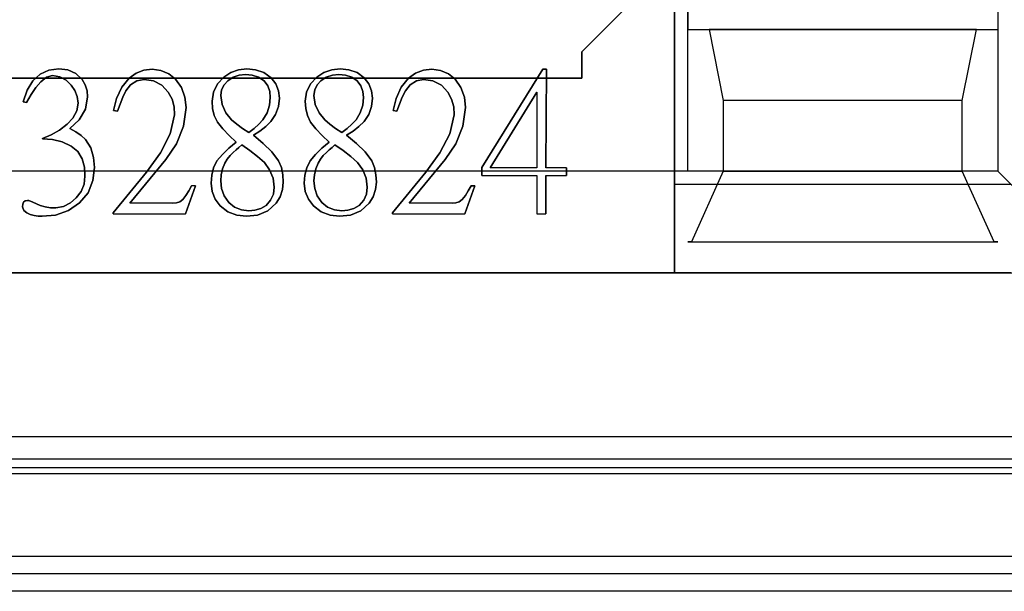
# Model space of a CAD drawing. Header units: millimetres. Extents: x 0 to 1524, y 0 to 1016.
# Tile 148 of 256: x 698.59 to 704.16, y 407.71 to 410.94. Entities that reach past the tile are written whole.
import ezdxf

# ---------------------------------------------------------------- set-up
doc = ezdxf.new("R2010")
doc.units = ezdxf.units.MM
doc.header["$LTSCALE"] = 83.82
doc.layers.get('0').update_dxf_attribs({"linetype": 'CONTINUOUS'})

msp = doc.modelspace()

# ---------------------------------------------------------------- linework, layer by layer
at = {"color": 7, "linetype": 'CONTINUOUS'}
for p, q in [((702.3694, 411.3567), (701.7694, 410.7567)), ((701.7694, 410.7567), (702.3694, 411.3567)), ((702.2944, 410.0067), (702.2944, 411.1067)), ((702.3694, 410.0817), (702.3694, 411.0817)), ((702.3694, 411.0817), (702.3694, 410.8817)), ((702.3694, 410.8817), (704.1194, 410.8817)), ((702.4894, 410.8817), (702.5694, 410.4817)), ((703.9994, 410.8817), (702.4894, 410.8817)), ((703.9194, 410.4817), (703.9994, 410.8817)), ((704.1194, 410.8817), (704.1194, 410.0817)), ((701.7694, 410.7567), (701.7694, 410.6067)), ((701.7694, 410.6067), (701.7694, 410.7567)), ((701.5499, 410.6577), (701.5712, 410.6577)), ((701.5712, 410.6577), (701.5499, 410.6577)), ((701.5712, 410.6577), (701.5675, 410.1005)), ((701.5675, 410.1005), (701.5712, 410.6577)), ((701.7694, 410.6067), (697.8194, 410.6067)), ((697.8194, 410.6067), (701.7694, 410.6067)), ((698.6334, 410.4693), (698.6139, 410.4737)), ((698.6139, 410.4737), (698.6334, 410.4693)), ((702.5694, 410.4817), (702.5694, 410.0817)), ((703.9194, 410.0817), (703.9194, 410.4817)), ((699.1466, 410.4203), (699.1248, 410.4236)), ((699.1248, 410.4236), (699.1466, 410.4203)), ((700.7253, 410.4203), (700.7035, 410.4236)), ((700.7035, 410.4236), (700.7253, 410.4203)), ((698.7227, 410.2636), (698.7227, 410.2668)), ((698.7227, 410.2668), (698.7227, 410.2636)), ((701.2057, 410.0579), (701.2057, 410.1026)), ((701.2057, 410.1026), (701.2057, 410.0579)), ((701.6828, 410.1005), (701.6828, 410.0579)), ((701.6828, 410.0579), (701.6828, 410.1005)), ((704.1194, 410.0817), (702.3694, 410.0817)), ((702.5694, 410.0817), (702.3894, 409.6817)), ((704.0994, 409.6817), (703.9194, 410.0817)), ((701.5675, 410.0579), (701.5675, 409.8402)), ((701.5675, 409.8402), (701.5675, 410.0579)), ((699.5874, 409.9992), (699.5308, 409.8402)), ((699.5308, 409.8402), (699.5874, 409.9992)), ((701.1443, 409.9992), (701.1661, 409.9992)), ((701.1661, 409.9992), (701.1443, 409.9992)), ((704.1944, 410.0067), (702.2944, 410.0067)), ((699.1216, 409.8402), (699.1216, 409.8457)), ((699.1216, 409.8457), (699.1216, 409.8402)), ((700.7003, 409.8402), (700.7003, 409.8457)), ((700.7003, 409.8457), (700.7003, 409.8402)), ((702.3694, 409.6817), (704.1194, 409.6817)), ((702.3894, 409.6817), (702.3694, 409.6817)), ((704.1194, 409.6817), (704.0994, 409.6817)), ((695.1944, 409.5067), (704.3944, 409.5067)), ((693.7944, 408.4067), (705.7944, 408.4067)), ((705.7169, 408.4541), (693.8719, 408.4541))]:
    msp.add_line(p, q, dxfattribs=at)
at = {"color": 6, "linetype": 'CONTINUOUS'}
for p, q in [((702.2944, 411.1067), (702.2944, 409.5067)), ((704.1194, 411.0817), (704.1194, 410.0817)), ((704.1194, 411.0817), (704.1194, 410.8817)), ((701.2057, 410.1026), (701.5499, 410.6577)), ((701.5499, 410.6577), (701.2057, 410.1026)), ((701.2525, 410.1005), (701.5159, 410.528)), ((701.5159, 410.528), (701.2525, 410.1005)), ((701.5159, 410.528), (701.5159, 410.1005)), ((701.5159, 410.528), (701.5159, 410.1005)), ((703.9194, 410.4817), (702.5694, 410.4817)), ((699.4198, 410.1483), (699.2162, 409.9002)), ((699.2162, 409.9002), (699.4198, 410.1483)), ((700.9986, 410.1483), (700.7949, 409.9002)), ((700.7949, 409.9002), (700.9986, 410.1483)), ((702.3694, 410.0817), (697.2194, 410.0817)), ((699.1216, 409.8457), (699.311, 410.0764)), ((699.311, 410.0764), (699.1216, 409.8457)), ((700.7003, 409.8457), (700.8897, 410.0764)), ((700.8897, 410.0764), (700.7003, 409.8457)), ((701.5159, 410.1005), (701.2525, 410.1005)), ((701.5159, 410.1005), (701.2525, 410.1005)), ((701.6828, 410.1005), (701.5675, 410.1005)), ((701.6828, 410.1005), (701.5675, 410.1005)), ((704.1194, 410.0817), (702.3694, 410.0817)), ((702.5694, 410.0817), (703.9194, 410.0817)), ((704.1194, 410.0817), (705.6194, 408.5817)), ((701.2057, 410.0579), (701.5159, 410.0579)), ((701.2057, 410.0579), (701.5159, 410.0579)), ((701.5159, 410.0579), (701.5159, 409.8402)), ((701.5159, 410.0579), (701.5159, 409.8402)), ((701.5675, 410.0579), (701.6828, 410.0579)), ((701.5675, 410.0579), (701.6828, 410.0579)), ((699.5874, 409.9992), (699.5656, 409.9992)), ((699.5874, 409.9992), (699.5656, 409.9992)), ((701.1661, 409.9992), (701.1095, 409.8402)), ((701.1095, 409.8402), (701.1661, 409.9992)), ((702.2944, 409.5067), (702.2944, 410.0067)), ((699.46, 409.9002), (699.2162, 409.9002)), ((699.46, 409.9002), (699.2162, 409.9002)), ((701.0387, 409.9002), (700.7949, 409.9002)), ((701.0387, 409.9002), (700.7949, 409.9002)), ((699.1216, 409.8402), (699.5308, 409.8402)), ((699.1216, 409.8402), (699.5308, 409.8402)), ((700.7003, 409.8402), (701.1095, 409.8402)), ((700.7003, 409.8402), (701.1095, 409.8402)), ((701.5159, 409.8402), (701.5675, 409.8402)), ((701.5159, 409.8402), (701.5675, 409.8402)), ((702.3894, 409.6817), (704.0994, 409.6817)), ((702.2944, 409.5067), (697.2944, 409.5067)), ((704.1944, 409.5067), (702.2944, 409.5067)), ((693.9694, 408.5817), (705.6194, 408.5817)), ((693.7894, 408.3717), (705.7994, 408.3717)), ((693.2939, 407.9062), (706.2949, 407.9062)), ((706.2949, 407.8062), (693.2939, 407.8062)), ((706.3944, 407.7067), (693.1944, 407.7067))]:
    msp.add_line(p, q, dxfattribs=at)
for points in [[(698.6139, 410.4737), (698.6374, 410.5392), (698.669, 410.5912), (698.7098, 410.6294), (698.7594, 410.6523), (698.8162, 410.6597)], [(698.8162, 410.6597), (698.7596, 410.6523), (698.71, 410.6295), (698.669, 410.5912), (698.6373, 410.5391), (698.6139, 410.4737)], [(698.8162, 410.6597), (698.8657, 410.6541), (698.9117, 410.6342), (698.9479, 410.5988)], [(698.9479, 410.5988), (698.9117, 410.6342), (698.8657, 410.6541), (698.8162, 410.6597)], [(699.213, 410.6075), (699.2519, 410.6353), (699.2964, 410.6522), (699.3436, 410.6577)], [(699.3436, 410.6577), (699.2964, 410.6522), (699.2519, 410.6353), (699.213, 410.6075)], [(699.7468, 410.613), (699.7866, 410.639), (699.8314, 410.6547), (699.8785, 410.6597)], [(699.8785, 410.6597), (699.8314, 410.6547), (699.7866, 410.639), (699.7468, 410.613)], [(699.8709, 410.6272), (699.9082, 410.6239), (699.9441, 410.6124), (699.9754, 410.5912)], [(699.9754, 410.5912), (699.9441, 410.6124), (699.9082, 410.6239), (699.8709, 410.6272)], [(699.8785, 410.6597), (699.9274, 410.6549), (699.974, 410.6387), (700.0146, 410.6098)], [(700.0146, 410.6098), (699.974, 410.6387), (699.9274, 410.6549), (699.8785, 410.6597)], [(700.273, 410.613), (700.3129, 410.639), (700.3577, 410.6547), (700.4048, 410.6597)], [(700.4048, 410.6597), (700.3577, 410.6547), (700.3129, 410.639), (700.273, 410.613)], [(700.4048, 410.6597), (700.4536, 410.6549), (700.5003, 410.6387), (700.5408, 410.6098)], [(700.5408, 410.6098), (700.5003, 410.6387), (700.4536, 410.6549), (700.4048, 410.6597)], [(700.7917, 410.6075), (700.8306, 410.6353), (700.8751, 410.6522), (700.9223, 410.6577)], [(700.9223, 410.6577), (700.8751, 410.6522), (700.8306, 410.6353), (700.7917, 410.6075)], [(700.9223, 410.6577), (700.9711, 410.6514), (701.0161, 410.632), (701.054, 410.6011)], [(701.054, 410.6011), (701.0161, 410.632), (700.9711, 410.6514), (700.9223, 410.6577)], [(698.7804, 410.6217), (698.7453, 410.6119), (698.7133, 410.5871), (698.6849, 410.5539), (698.6586, 410.5142), (698.6334, 410.4693)], [(698.6334, 410.4693), (698.6585, 410.5142), (698.6849, 410.5538), (698.7133, 410.5871), (698.7453, 410.6119), (698.7804, 410.6217)], [(698.925, 410.4661), (698.92, 410.5033), (698.9058, 410.5378), (698.8849, 410.5683)], [(698.8849, 410.5683), (698.9058, 410.5378), (698.92, 410.5033), (698.925, 410.4661)], [(699.1248, 410.4236), (699.1421, 410.4928), (699.1707, 410.5557), (699.213, 410.6075)], [(699.213, 410.6075), (699.1706, 410.5556), (699.142, 410.4927), (699.1248, 410.4236)], [(699.2968, 410.5999), (699.2567, 410.5925), (699.2213, 410.5697), (699.1944, 410.5358)], [(699.1944, 410.5358), (699.2213, 410.5697), (699.2567, 410.5925), (699.2968, 410.5999)], [(699.4339, 410.5271), (699.3978, 410.5672), (699.3501, 410.5923), (699.2968, 410.5999)], [(699.2968, 410.5999), (699.3501, 410.5923), (699.3978, 410.5672), (699.4339, 410.5271)], [(699.4753, 410.6011), (699.5088, 410.5536), (699.5281, 410.4993), (699.534, 410.4421)], [(699.534, 410.4421), (699.5281, 410.4993), (699.5088, 410.5536), (699.4753, 410.6011)], [(699.6815, 410.4769), (699.6885, 410.5284), (699.711, 410.5753), (699.7468, 410.613)], [(699.7468, 410.613), (699.711, 410.5753), (699.6885, 410.5284), (699.6815, 410.4769)], [(699.7305, 410.5096), (699.7352, 410.5408), (699.7491, 410.5688), (699.7697, 410.5924)], [(699.7697, 410.5924), (699.7491, 410.5688), (699.7352, 410.5408), (699.7305, 410.5096)], [(699.9754, 410.5912), (699.9954, 410.5639), (700.0069, 410.5322), (700.0102, 410.4987)], [(700.0102, 410.4987), (700.0069, 410.5322), (699.9954, 410.5639), (699.9754, 410.5912)], [(700.0146, 410.6098), (700.0408, 410.5756), (700.0565, 410.5357), (700.0614, 410.4932)], [(700.0614, 410.4932), (700.0565, 410.5357), (700.0408, 410.5756), (700.0146, 410.6098)], [(700.2077, 410.4769), (700.2148, 410.5284), (700.2372, 410.5753), (700.273, 410.613)], [(700.273, 410.613), (700.2372, 410.5753), (700.2148, 410.5284), (700.2077, 410.4769)], [(700.2568, 410.5096), (700.2614, 410.5408), (700.2753, 410.5688), (700.2959, 410.5924)], [(700.2959, 410.5924), (700.2753, 410.5688), (700.2614, 410.5408), (700.2568, 410.5096)], [(700.7035, 410.4236), (700.7208, 410.4928), (700.7494, 410.5557), (700.7917, 410.6075)], [(700.7917, 410.6075), (700.7493, 410.5556), (700.7208, 410.4927), (700.7035, 410.4236)], [(700.8755, 410.5999), (700.8354, 410.5925), (700.8, 410.5697), (700.7732, 410.5358)], [(700.7732, 410.5358), (700.8, 410.5697), (700.8354, 410.5925), (700.8755, 410.5999)], [(701.0126, 410.5271), (700.9765, 410.5672), (700.9289, 410.5923), (700.8755, 410.5999)], [(700.8755, 410.5999), (700.9289, 410.5923), (700.9765, 410.5672), (701.0126, 410.5271)], [(701.054, 410.6011), (701.0875, 410.5536), (701.1069, 410.4993), (701.1127, 410.4421)], [(701.1127, 410.4421), (701.1069, 410.4993), (701.0875, 410.5536), (701.054, 410.6011)], [(699.1944, 410.5358), (699.1773, 410.4994), (699.1619, 410.4607), (699.1466, 410.4203)], [(699.1466, 410.4203), (699.1619, 410.4607), (699.1773, 410.4994), (699.1944, 410.5358)], [(701.0485, 410.3997), (701.0464, 410.4446), (701.0342, 410.4877), (701.0126, 410.5271)], [(701.0126, 410.5271), (701.0342, 410.4877), (701.0464, 410.4446), (701.0485, 410.3997)], [(699.7915, 410.3724), (699.7593, 410.4121), (699.7378, 410.4587), (699.7305, 410.5096)], [(699.7305, 410.5096), (699.7378, 410.4587), (699.7593, 410.4121), (699.7915, 410.3724)], [(700.0102, 410.4987), (700.0059, 410.454), (699.992, 410.4112), (699.9688, 410.3724)], [(699.9688, 410.3724), (699.992, 410.4112), (700.0059, 410.454), (700.0102, 410.4987)], [(700.0614, 410.4932), (700.0561, 410.4463), (700.0399, 410.4019), (700.0135, 410.3626)], [(700.0135, 410.3626), (700.0399, 410.4019), (700.0561, 410.4463), (700.0614, 410.4932)], [(700.3177, 410.3724), (700.2856, 410.4121), (700.2641, 410.4587), (700.2568, 410.5096)], [(700.2568, 410.5096), (700.2641, 410.4587), (700.2856, 410.4121), (700.3177, 410.3724)], [(700.5365, 410.4987), (700.5322, 410.454), (700.5183, 410.4112), (700.495, 410.3724)], [(700.495, 410.3724), (700.5183, 410.4112), (700.5322, 410.454), (700.5365, 410.4987)], [(699.534, 410.4421), (699.52, 410.3353), (699.4799, 410.2361), (699.4198, 410.1483)], [(699.4198, 410.1483), (699.4799, 410.2361), (699.52, 410.3353), (699.534, 410.4421)], [(701.1127, 410.4421), (701.0987, 410.3353), (701.0586, 410.2361), (700.9986, 410.1483)], [(700.9986, 410.1483), (701.0586, 410.2361), (701.0987, 410.3353), (701.1127, 410.4421)], [(698.7227, 410.2668), (698.7724, 410.2874), (698.8194, 410.3141), (698.862, 410.3475)], [(698.862, 410.3475), (698.8194, 410.3141), (698.7724, 410.2874), (698.7227, 410.2668)], [(699.311, 410.0764), (699.3895, 410.1845), (699.4449, 410.2929), (699.4698, 410.3997)], [(699.4698, 410.3997), (699.4449, 410.2929), (699.3895, 410.1845), (699.311, 410.0764)], [(699.8165, 410.2462), (699.777, 410.2837), (699.7416, 410.321), (699.712, 410.3594)], [(699.712, 410.3594), (699.7416, 410.321), (699.777, 410.2837), (699.8165, 410.2462)], [(700.3427, 410.2462), (700.3033, 410.2837), (700.2678, 410.321), (700.2382, 410.3594)], [(700.2382, 410.3594), (700.2678, 410.321), (700.3033, 410.2837), (700.3427, 410.2462)], [(700.4146, 410.3007), (700.3793, 410.3231), (700.3467, 410.3467), (700.3177, 410.3724)], [(700.3177, 410.3724), (700.3467, 410.3467), (700.3793, 410.3231), (700.4146, 410.3007)], [(700.495, 410.3724), (700.4715, 410.347), (700.4443, 410.3234), (700.4146, 410.3007)], [(700.4146, 410.3007), (700.4443, 410.3234), (700.4715, 410.347), (700.495, 410.3724)], [(700.5397, 410.3626), (700.511, 410.3341), (700.4776, 410.3083), (700.4407, 410.2843)], [(700.4407, 410.2843), (700.4776, 410.3083), (700.511, 410.3341), (700.5397, 410.3626)], [(700.8897, 410.0764), (700.9682, 410.1845), (701.0236, 410.2929), (701.0485, 410.3997)], [(701.0485, 410.3997), (701.0236, 410.2929), (700.9682, 410.1845), (700.8897, 410.0764)], [(698.8859, 410.2233), (698.8345, 410.2475), (698.7794, 410.2612), (698.7227, 410.2636)], [(698.7227, 410.2636), (698.7794, 410.2612), (698.8345, 410.2475), (698.8859, 410.2233)], [(698.9665, 410.2604), (698.9965, 410.2126), (699.0121, 410.1582), (699.0165, 410.1014)], [(699.0165, 410.1014), (699.012, 410.1582), (698.9964, 410.2127), (698.9665, 410.2604)], [(699.7088, 410.1396), (699.7392, 410.1761), (699.7757, 410.2112), (699.8165, 410.2462)], [(699.8165, 410.2462), (699.7757, 410.2112), (699.7392, 410.1761), (699.7088, 410.1396)], [(699.9145, 410.2843), (699.9708, 410.2386), (700.0194, 410.1909), (700.057, 410.1396)], [(700.057, 410.1396), (700.0194, 410.1909), (699.9708, 410.2386), (699.9145, 410.2843)], [(700.235, 410.1396), (700.2654, 410.1761), (700.302, 410.2112), (700.3427, 410.2462)], [(700.3427, 410.2462), (700.302, 410.2112), (700.2654, 410.1761), (700.235, 410.1396)], [(700.4407, 410.2843), (700.497, 410.2386), (700.5456, 410.1909), (700.5832, 410.1396)], [(700.5832, 410.1396), (700.5456, 410.1909), (700.497, 410.2386), (700.4407, 410.2843)], [(698.9632, 410.0535), (698.9597, 410.1035), (698.9469, 410.1511), (698.9222, 410.1927), (698.8859, 410.2233)], [(698.8859, 410.2233), (698.9222, 410.1927), (698.9469, 410.1511), (698.9597, 410.1035), (698.9632, 410.0535)], [(699.7534, 410.1266), (699.7666, 410.149), (699.7829, 410.1693), (699.8013, 410.1875)], [(699.8013, 410.1875), (699.7829, 410.1693), (699.7666, 410.149), (699.7534, 410.1266)], [(699.8492, 410.2299), (699.8953, 410.1979), (699.9381, 410.1653), (699.9765, 410.1309)], [(699.9765, 410.1309), (699.9381, 410.1653), (699.8953, 410.1979), (699.8492, 410.2299)], [(700.3275, 410.1875), (700.3434, 410.2018), (700.3594, 410.2159), (700.3754, 410.2299)], [(700.3754, 410.2299), (700.3594, 410.2159), (700.3434, 410.2018), (700.3275, 410.1875)], [(700.3754, 410.2299), (700.4215, 410.1979), (700.4644, 410.1653), (700.5028, 410.1309)], [(700.5028, 410.1309), (700.4644, 410.1653), (700.4215, 410.1979), (700.3754, 410.2299)], [(699.9765, 410.1309), (700.0065, 410.0893), (700.0257, 410.0417), (700.032, 409.9905)], [(700.032, 409.9905), (700.0257, 410.0417), (700.0065, 410.0893), (699.9765, 410.1309)], [(700.2568, 410.0274), (700.2591, 410.0615), (700.2665, 410.0949), (700.2797, 410.1266)], [(700.2797, 410.1266), (700.2665, 410.0949), (700.2591, 410.0615), (700.2568, 410.0274)], [(700.5028, 410.1309), (700.5328, 410.0893), (700.552, 410.0417), (700.5582, 409.9905)], [(700.5582, 409.9905), (700.552, 410.0417), (700.5328, 410.0893), (700.5028, 410.1309)], [(700.5832, 410.1396), (700.599, 410.1013), (700.6071, 410.0608), (700.6094, 410.0198)], [(700.6094, 410.0198), (700.6071, 410.0608), (700.599, 410.1013), (700.5832, 410.1396)], [(699.0165, 410.1014), (699.0082, 410.0283), (698.9803, 409.9597), (698.9328, 409.9023)], [(698.9328, 409.9023), (698.9803, 409.9597), (699.0082, 410.0283), (699.0165, 410.1014)], [(699.7752, 409.9046), (699.7492, 409.9412), (699.7347, 409.9834), (699.7305, 410.0274)], [(699.7305, 410.0274), (699.7347, 409.9834), (699.7492, 409.9412), (699.7752, 409.9046)], [(700.2535, 409.886), (700.2253, 409.9237), (700.208, 409.9675), (700.2024, 410.0144)], [(700.2024, 410.0144), (700.208, 409.9675), (700.2253, 409.9237), (700.2535, 409.886)], [(700.3014, 409.9046), (700.2754, 409.9412), (700.261, 409.9834), (700.2568, 410.0274)], [(700.2568, 410.0274), (700.261, 409.9834), (700.2754, 409.9412), (700.3014, 409.9046)], [(700.6094, 410.0198), (700.6049, 409.9773), (700.5912, 409.9368), (700.5691, 409.9002)], [(700.5691, 409.9002), (700.5912, 409.9368), (700.6049, 409.9773), (700.6094, 410.0198)], [(698.6464, 409.9154), (698.668, 409.906), (698.6891, 409.8969), (698.7096, 409.8881)], [(698.7096, 409.8881), (698.6891, 409.8969), (698.668, 409.906), (698.6464, 409.9154)], [(698.9328, 409.9023), (698.8695, 409.8587), (698.7973, 409.8337), (698.7216, 409.8262)], [(698.7216, 409.8262), (698.7973, 409.8337), (698.8695, 409.8587), (698.9328, 409.9023)], [(698.7978, 409.8741), (698.8412, 409.8827), (698.8807, 409.9023), (698.9142, 409.9307)], [(698.9142, 409.9307), (698.8807, 409.9023), (698.8412, 409.8827), (698.7978, 409.8741)], [(699.46, 409.9002), (699.48, 409.9021), (699.4993, 409.9086), (699.5156, 409.9209)], [(699.5156, 409.9209), (699.4993, 409.9086), (699.48, 409.9021), (699.46, 409.9002)], [(699.8884, 409.8577), (699.8469, 409.8623), (699.808, 409.878), (699.7752, 409.9046)], [(699.7752, 409.9046), (699.808, 409.878), (699.8469, 409.8623), (699.8884, 409.8577)], [(700.4146, 409.8577), (700.3731, 409.8623), (700.3342, 409.878), (700.3014, 409.9046)], [(700.3014, 409.9046), (700.3342, 409.878), (700.3731, 409.8623), (700.4146, 409.8577)], [(701.0387, 409.9002), (701.0588, 409.9021), (701.078, 409.9086), (701.0943, 409.9209)], [(701.0943, 409.9209), (701.078, 409.9086), (701.0588, 409.9021), (701.0387, 409.9002)], [(698.6542, 409.837), (698.6343, 409.8459), (698.618, 409.8598), (698.6106, 409.8794)], [(698.6106, 409.8794), (698.618, 409.8598), (698.6343, 409.8459), (698.6542, 409.837)], [(698.7096, 409.8881), (698.7382, 409.8794), (698.7677, 409.8744), (698.7978, 409.8741)], [(698.7978, 409.8741), (698.7677, 409.8744), (698.7382, 409.8794), (698.7096, 409.8881)], [(699.8753, 409.8262), (699.8213, 409.8321), (699.7704, 409.852), (699.7273, 409.886)], [(699.7273, 409.886), (699.7704, 409.852), (699.8213, 409.8321), (699.8753, 409.8262)], [(700.0428, 409.9002), (699.996, 409.8567), (699.9375, 409.8329), (699.8753, 409.8262)], [(699.8753, 409.8262), (699.9375, 409.8329), (699.996, 409.8567), (700.0428, 409.9002)], [(700.4015, 409.8262), (700.3475, 409.8321), (700.2967, 409.852), (700.2535, 409.886)], [(700.2535, 409.886), (700.2967, 409.852), (700.3475, 409.8321), (700.4015, 409.8262)], [(700.5691, 409.9002), (700.5222, 409.8567), (700.4637, 409.8329), (700.4015, 409.8262)], [(700.4015, 409.8262), (700.4637, 409.8329), (700.5222, 409.8567), (700.5691, 409.9002)], [(700.5125, 409.8881), (700.4824, 409.8705), (700.449, 409.8606), (700.4146, 409.8577)], [(700.4146, 409.8577), (700.449, 409.8606), (700.4824, 409.8705), (700.5125, 409.8881)]]:
    msp.add_lwpolyline(points, dxfattribs=at)
at = {"color": 7, "linetype": 'CONTINUOUS'}
for points in [[(699.3436, 410.6577), (699.3924, 410.6514), (699.4374, 410.632), (699.4753, 410.6011)], [(699.4753, 410.6011), (699.4374, 410.632), (699.3924, 410.6514), (699.3436, 410.6577)], [(699.7697, 410.5924), (699.8002, 410.6124), (699.8348, 410.6238), (699.8709, 410.6272)], [(699.8709, 410.6272), (699.8348, 410.6238), (699.8002, 410.6124), (699.7697, 410.5924)], [(700.2959, 410.5924), (700.3265, 410.6124), (700.3611, 410.6238), (700.3972, 410.6272)], [(700.3972, 410.6272), (700.3611, 410.6238), (700.3265, 410.6124), (700.2959, 410.5924)], [(700.3972, 410.6272), (700.4345, 410.6239), (700.4703, 410.6124), (700.5017, 410.5912)], [(700.5017, 410.5912), (700.4703, 410.6124), (700.4345, 410.6239), (700.3972, 410.6272)], [(698.8849, 410.5683), (698.8561, 410.5961), (698.8205, 410.6151), (698.7804, 410.6217)], [(698.7804, 410.6217), (698.8205, 410.6151), (698.8561, 410.5961), (698.8849, 410.5683)], [(698.9479, 410.5988), (698.9649, 410.5689), (698.9751, 410.5361), (698.9784, 410.5019)], [(698.9784, 410.5019), (698.9751, 410.5361), (698.9649, 410.5689), (698.9479, 410.5988)], [(700.5017, 410.5912), (700.5217, 410.5639), (700.5331, 410.5322), (700.5365, 410.4987)], [(700.5365, 410.4987), (700.5331, 410.5322), (700.5217, 410.5639), (700.5017, 410.5912)], [(700.5408, 410.6098), (700.5671, 410.5756), (700.5827, 410.5357), (700.5876, 410.4932)], [(700.5876, 410.4932), (700.5827, 410.5357), (700.5671, 410.5756), (700.5408, 410.6098)], [(699.4698, 410.3997), (699.4677, 410.4446), (699.4555, 410.4877), (699.4339, 410.5271)], [(699.4339, 410.5271), (699.4555, 410.4877), (699.4677, 410.4446), (699.4698, 410.3997)], [(700.7732, 410.5358), (700.756, 410.4994), (700.7406, 410.4607), (700.7253, 410.4203)], [(700.7253, 410.4203), (700.7406, 410.4607), (700.756, 410.4994), (700.7732, 410.5358)], [(698.862, 410.3475), (698.8939, 410.382), (698.9166, 410.422), (698.925, 410.4661)], [(698.925, 410.4661), (698.9166, 410.4219), (698.8938, 410.3819), (698.862, 410.3475)], [(698.9784, 410.5019), (698.9657, 410.4318), (698.9295, 410.3712), (698.8783, 410.3234)], [(698.8783, 410.3234), (698.9295, 410.3712), (698.9657, 410.4318), (698.9784, 410.5019)], [(699.712, 410.3594), (699.6939, 410.3964), (699.6844, 410.4362), (699.6815, 410.4769)], [(699.6815, 410.4769), (699.6844, 410.4362), (699.6939, 410.3964), (699.712, 410.3594)], [(700.2382, 410.3594), (700.2201, 410.3964), (700.2106, 410.4362), (700.2077, 410.4769)], [(700.2077, 410.4769), (700.2106, 410.4362), (700.2201, 410.3964), (700.2382, 410.3594)], [(700.5876, 410.4932), (700.5823, 410.4463), (700.5661, 410.4019), (700.5397, 410.3626)], [(700.5397, 410.3626), (700.5661, 410.4019), (700.5823, 410.4463), (700.5876, 410.4932)], [(699.8884, 410.3007), (699.8531, 410.3231), (699.8204, 410.3467), (699.7915, 410.3724)], [(699.7915, 410.3724), (699.8204, 410.3467), (699.8531, 410.3231), (699.8884, 410.3007)], [(699.9688, 410.3724), (699.9453, 410.347), (699.9181, 410.3234), (699.8884, 410.3007)], [(699.8884, 410.3007), (699.9181, 410.3234), (699.9453, 410.347), (699.9688, 410.3724)], [(700.0135, 410.3626), (699.9848, 410.3341), (699.9514, 410.3083), (699.9145, 410.2843)], [(699.9145, 410.2843), (699.9514, 410.3083), (699.9848, 410.3341), (700.0135, 410.3626)], [(698.8783, 410.3234), (698.9112, 410.3039), (698.9411, 410.2833), (698.9665, 410.2604)], [(698.9665, 410.2604), (698.9411, 410.2833), (698.9112, 410.3039), (698.8783, 410.3234)], [(699.8013, 410.1875), (699.8171, 410.2018), (699.8331, 410.2159), (699.8492, 410.2299)], [(699.8492, 410.2299), (699.8331, 410.2159), (699.8171, 410.2018), (699.8013, 410.1875)], [(700.2797, 410.1266), (700.2929, 410.149), (700.3091, 410.1693), (700.3275, 410.1875)], [(700.3275, 410.1875), (700.3091, 410.1693), (700.2929, 410.149), (700.2797, 410.1266)], [(699.6762, 410.0144), (699.6793, 410.0587), (699.6897, 410.1012), (699.7088, 410.1396)], [(699.7088, 410.1396), (699.6897, 410.1011), (699.6793, 410.0587), (699.6762, 410.0144)], [(699.7305, 410.0274), (699.7328, 410.0615), (699.7403, 410.0949), (699.7534, 410.1266)], [(699.7534, 410.1266), (699.7403, 410.0949), (699.7328, 410.0615), (699.7305, 410.0274)], [(700.057, 410.1396), (700.0728, 410.1013), (700.0808, 410.0608), (700.0831, 410.0198)], [(700.0831, 410.0198), (700.0808, 410.0608), (700.0728, 410.1013), (700.057, 410.1396)], [(700.2024, 410.0144), (700.2055, 410.0587), (700.2159, 410.1012), (700.235, 410.1396)], [(700.235, 410.1396), (700.2159, 410.1011), (700.2055, 410.0587), (700.2024, 410.0144)], [(698.9142, 409.9307), (698.9413, 409.9669), (698.958, 410.0088), (698.9632, 410.0535)], [(698.9632, 410.0535), (698.958, 410.0088), (698.9413, 409.9669), (698.9142, 409.9307)], [(699.7273, 409.886), (699.6991, 409.9237), (699.6817, 409.9675), (699.6762, 410.0144)], [(699.6762, 410.0144), (699.6817, 409.9675), (699.6991, 409.9237), (699.7273, 409.886)], [(700.0831, 410.0198), (700.0787, 409.9773), (700.065, 409.9368), (700.0428, 409.9002)], [(700.0428, 409.9002), (700.065, 409.9368), (700.0787, 409.9773), (700.0831, 410.0198)], [(699.5156, 409.9209), (699.5339, 409.9433), (699.55, 409.9699), (699.5656, 409.9992)], [(699.5656, 409.9992), (699.55, 409.9699), (699.5339, 409.9433), (699.5156, 409.9209)], [(700.032, 409.9905), (700.0275, 409.9524), (700.0122, 409.9169), (699.9862, 409.8881)], [(699.9862, 409.8881), (700.0122, 409.9169), (700.0275, 409.9524), (700.032, 409.9905)], [(700.5582, 409.9905), (700.5537, 409.9524), (700.5385, 409.9169), (700.5125, 409.8881)], [(700.5125, 409.8881), (700.5385, 409.9169), (700.5537, 409.9524), (700.5582, 409.9905)], [(701.0943, 409.9209), (701.1126, 409.9433), (701.1287, 409.9699), (701.1443, 409.9992)], [(701.1443, 409.9992), (701.1287, 409.9699), (701.1126, 409.9433), (701.0943, 409.9209)], [(698.6106, 409.8794), (698.6113, 409.8943), (698.6162, 409.9067), (698.6261, 409.9144), (698.6389, 409.9165)], [(698.6389, 409.9165), (698.6261, 409.9144), (698.6162, 409.9067), (698.6113, 409.8943), (698.6106, 409.8794)], [(698.6389, 409.9165), (698.6415, 409.9164), (698.644, 409.916), (698.6464, 409.9154)], [(698.6464, 409.9154), (698.644, 409.916), (698.6415, 409.9164), (698.6389, 409.9165)], [(699.9862, 409.8881), (699.9562, 409.8705), (699.9228, 409.8606), (699.8884, 409.8577)], [(699.8884, 409.8577), (699.9228, 409.8606), (699.9562, 409.8705), (699.9862, 409.8881)], [(698.7216, 409.8262), (698.6988, 409.8273), (698.6762, 409.8309), (698.6542, 409.837)], [(698.6542, 409.837), (698.6762, 409.8309), (698.6988, 409.8273), (698.7216, 409.8262)]]:
    msp.add_lwpolyline(points, dxfattribs=at)

doc.saveas('drawing.dxf')
